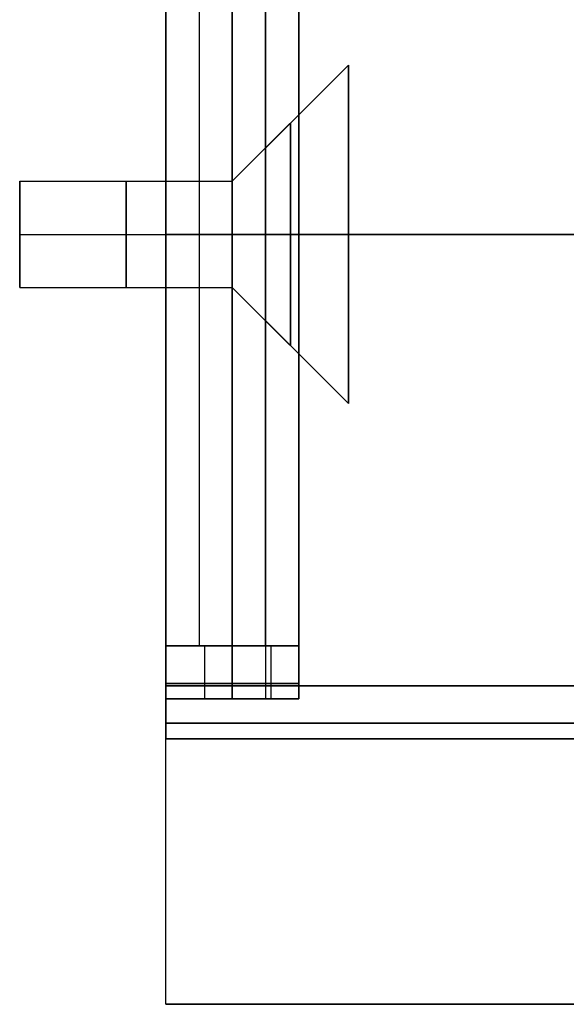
# Model space of a CAD drawing. Header units: millimetres. Extents: x 1346 to 1768, y -39 to 136.
# Tile 1 of 256: x 1346 to 1367, y 20 to 57. Entities that reach past the tile are written whole.
import ezdxf

# ---------------------------------------------------------------- set-up
doc = ezdxf.new("R2010")
doc.units = ezdxf.units.MM
doc.header["$MEASUREMENT"] = 0
doc.layers.add('12-17$4', color=7, linetype='Continuous', true_color=0x000000)

msp = doc.modelspace()

# ---------------------------------------------------------------- linework, layer by layer
at = {"layer": '12-17$4'}
for p, q in [((1351.883, 31.025, 86.506), (1351.883, 66.025, 86.506)), ((1354.383, 31.025, 121.506), (1354.383, 66.025, 121.506)), ((1354.383, 31.025, 147.506), (1354.383, 66.025, 147.506)), ((1354.383, 31.025, 135.006), (1354.383, 66.025, 135.006)), ((1356.883, 52.913, 99.006), (1356.883, 66.025, 99.006)), ((1356.883, 31.025, 111.506), (1356.883, 66.025, 111.506)), ((1354.383, 33.025, 63.006), (1354.383, 64.025, 63.006)), ((1354.383, 33.025, 63.006), (1354.383, 64.025, 63.006)), ((1355.633, 33.025, 135.006), (1355.633, 64.025, 135.006)), ((1358.756, 42.151, 73.006), (1358.756, 54.899, 73.006)), ((1358.756, 42.151, 100.006), (1358.756, 54.899, 100.006)), ((1346.383, 46.525, 73.006), (1346.383, 50.525, 73.006)), ((1346.383, 46.525, 100.006), (1346.383, 50.525, 100.006)), ((1346.383, 48.525, 71.006), (1346.383, 48.525, 75.006)), ((1346.383, 48.525, 102.006), (1346.383, 48.525, 98.006)), ((1351.883, 48.525, 63.006), (1351.883, 48.525, 71.006)), ((1351.883, 48.525, 75.006), (1351.883, 48.525, 98.006)), ((1351.883, 48.525, 102.006), (1351.883, 48.525, 110.006)), ((1351.883, 48.525, 63.006), (1356.883, 48.525, 63.006)), ((1351.883, 48.525, 63.006), (1356.883, 48.525, 63.006)), ((1351.883, 48.525, 135.006), (1354.383, 48.525, 135.006)), ((1351.883, 48.525, 61.506), (1351.883, 48.525, 63.006)), ((1351.883, 48.525, 135.006), (1351.883, 48.525, 161.506)), ((1373.383, 48.525, 51.506), (1351.883, 48.525, 51.506)), ((1370.383, 48.525, 171.506), (1351.883, 48.525, 171.506)), ((1351.883, 48.525, 51.506), (1351.883, 48.525, 61.506)), ((1351.883, 48.525, 161.506), (1351.883, 48.525, 171.506)), ((1354.383, 48.525, 110.006), (1354.383, 48.525, 135.006)), ((1354.383, 48.525, 135.006), (1356.883, 48.525, 135.006)), ((1354.383, 48.525, 135.006), (1354.383, 48.525, 160.006)), ((1356.883, 48.525, 135.006), (1356.883, 48.525, 104.506)), ((1356.883, 48.525, 95.506), (1356.883, 48.525, 77.506)), ((1356.883, 48.525, 68.506), (1356.883, 48.525, 63.006)), ((1356.883, 48.525, 63.006), (1356.883, 48.525, 160.006)), ((1358.756, 48.525, 79.379), (1358.756, 48.525, 66.632)), ((1358.756, 48.525, 93.632), (1358.756, 48.525, 106.379)), ((1356.883, 31.025, 99.006), (1356.883, 44.138, 99.006)), ((1356.883, 33.025, 135.006), (1354.383, 33.025, 135.006)), ((1351.883, 31.025, 99.006), (1356.883, 31.025, 99.006)), ((1351.883, 29.525, 111.506), (1351.883, 31.025, 111.506)), ((1351.883, 31.025, 111.506), (1356.883, 31.025, 111.506)), ((1356.883, 31.025, 133.006), (1354.383, 31.025, 133.006)), ((1354.383, 31.025, 65.006), (1354.383, 31.025, 108.006)), ((1354.383, 31.025, 65.006), (1354.383, 31.025, 135.006)), ((1351.883, 29.525, 111.506), (1386.883, 29.525, 111.506)), ((1351.883, 19.525, 111.506), (1351.883, 29.525, 111.506)), ((1351.883, 29.525, 111.506), (1386.883, 29.525, 111.506)), ((1351.883, 19.525, 111.506), (1377.883, 19.525, 111.506)), ((1364.883, 19.525, 171.506), (1364.883, 19.525, 51.506))]:
    msp.add_line(p, q, dxfattribs=at)
for points in [[(1358.756, 54.899), (1354.383, 50.525)], [(1358.756, 54.899), (1354.383, 50.525)], [(1356.883, 53.025), (1354.383, 50.525)], [(1356.883, 53.025), (1354.383, 50.525)], [(1356.883, 44.025), (1354.383, 46.525)], [(1356.883, 44.025), (1354.383, 46.525)], [(1358.756, 42.151), (1354.383, 46.525)], [(1358.756, 42.151), (1354.383, 46.525)]]:
    msp.add_lwpolyline(points, dxfattribs=at)
at = {"layer": '12-17$4', "extrusion": (0, 1, 0)}
for points in [[(-1356.883, 104.506), (-1354.383, 102.006)], [(-1356.883, 95.506), (-1354.383, 98.006)], [(-1356.883, 68.506), (-1354.383, 71.006)], [(-1356.883, 77.506), (-1354.383, 75.006)], [(-1358.756, 66.632), (-1354.383, 71.006)], [(-1358.756, 79.379), (-1354.383, 75.006)], [(-1358.756, 106.379), (-1354.383, 102.006)], [(-1358.756, 93.632), (-1354.383, 98.006)]]:
    msp.add_lwpolyline(points, dxfattribs=at)
at = {"layer": '12-17$4', "extrusion": (1, 0, 0)}
for centre, radius in [((48.525, 73.006, 1358.756), 6.374), ((48.525, 100.006, 1358.756), 6.374), ((48.525, 100.006, 1356.569), 4.187), ((48.525, 73.006, 1356.569), 4.187), ((48.525, 73.006, 1356.569), 4.187), ((48.525, 100.006, 1356.569), 4.187), ((48.525, 100.006, 1354.383), 2), ((48.525, 73.006, 1354.383), 2), ((48.525, 73.006, 1354.383), 2), ((48.525, 100.006, 1354.383), 2)]:
    msp.add_circle(centre, radius, dxfattribs=at)
at = {"layer": '12-17$4'}
for points in [[(1351.883, 19.525, 51.506), (1351.883, 48.525, 51.506), (1351.883, 77.525, 51.506)], [(1351.883, 19.525, 171.506), (1351.883, 48.525, 171.506), (1351.883, 77.525, 171.506)], [(1351.883, 66.025, 135.006), (1351.883, 48.525, 135.006), (1351.883, 31.025, 135.006)], [(1354.383, 31.025, 135.006), (1354.383, 48.525, 135.006), (1354.383, 66.025, 135.006)], [(1351.883, 31.525, 61.506), (1351.883, 48.525, 61.506), (1351.883, 65.525, 61.506)], [(1351.883, 65.525, 161.506), (1351.883, 48.525, 161.506), (1351.883, 31.525, 161.506)], [(1351.883, 31.525, 61.506), (1351.883, 48.525, 61.506), (1351.883, 65.525, 61.506)], [(1351.883, 65.525, 161.506), (1351.883, 48.525, 161.506), (1351.883, 31.525, 161.506)], [(1351.883, 33.025, 63.006), (1351.883, 48.525, 63.006), (1351.883, 64.025, 63.006)], [(1351.883, 64.025, 110.006), (1351.883, 48.525, 110.006), (1351.883, 33.025, 110.006)], [(1351.883, 33.025, 63.006), (1351.883, 48.525, 63.006), (1351.883, 64.025, 63.006)], [(1353.133, 64.025, 110.006), (1353.133, 48.525, 110.006), (1353.133, 33.025, 110.006)], [(1354.383, 64.025, 110.006), (1354.383, 48.525, 110.006), (1354.383, 33.025, 110.006)], [(1354.383, 64.025, 135.006), (1354.383, 48.525, 135.006), (1354.383, 33.025, 135.006)], [(1354.383, 64.025, 160.006), (1354.383, 48.525, 160.006), (1354.383, 33.025, 160.006)], [(1355.633, 64.025, 160.006), (1355.633, 48.525, 160.006), (1355.633, 33.025, 160.006)], [(1356.883, 33.025, 63.006), (1356.883, 48.525, 63.006), (1356.883, 64.025, 63.006)], [(1356.883, 33.025, 135.006), (1356.883, 48.525, 135.006), (1356.883, 64.025, 135.006)], [(1356.883, 33.025, 63.006), (1356.883, 48.525, 63.006), (1356.883, 64.025, 63.006)], [(1356.883, 64.025, 160.006), (1356.883, 48.525, 160.006), (1356.883, 33.025, 160.006)], [(1346.383, 50.525, 73.006), (1350.383, 50.525, 73.006), (1354.383, 50.525, 73.006)], [(1346.383, 50.525, 100.006), (1350.383, 50.525, 100.006), (1354.383, 50.525, 100.006)], [(1351.883, 50.525, 100.006), (1353.133, 50.525, 100.006), (1354.383, 50.525, 100.006)], [(1351.883, 50.525, 73.006), (1353.133, 50.525, 73.006), (1354.383, 50.525, 73.006)], [(1346.383, 48.525, 75.006), (1350.383, 48.525, 75.006), (1354.383, 48.525, 75.006)], [(1346.383, 48.525, 71.006), (1350.383, 48.525, 71.006), (1354.383, 48.525, 71.006)], [(1346.383, 48.525, 98.006), (1350.383, 48.525, 98.006), (1354.383, 48.525, 98.006)], [(1346.383, 48.525, 102.006), (1350.383, 48.525, 102.006), (1354.383, 48.525, 102.006)], [(1351.883, 48.525, 110.006), (1353.133, 48.525, 110.006), (1354.383, 48.525, 110.006)], [(1351.883, 48.525, 98.006), (1353.133, 48.525, 98.006), (1354.383, 48.525, 98.006)], [(1351.883, 48.525, 102.006), (1353.133, 48.525, 102.006), (1354.383, 48.525, 102.006)], [(1351.883, 48.525, 75.006), (1353.133, 48.525, 75.006), (1354.383, 48.525, 75.006)], [(1351.883, 48.525, 71.006), (1353.133, 48.525, 71.006), (1354.383, 48.525, 71.006)], [(1351.883, 48.525, 61.506), (1362.633, 48.525, 61.506), (1373.383, 48.525, 61.506)], [(1351.883, 48.525, 161.506), (1361.133, 48.525, 161.506), (1370.383, 48.525, 161.506)], [(1351.883, 48.525, 61.506), (1362.633, 48.525, 61.506), (1373.383, 48.525, 61.506)], [(1351.883, 48.525, 161.506), (1361.133, 48.525, 161.506), (1370.383, 48.525, 161.506)], [(1354.383, 48.525, 160.006), (1355.633, 48.525, 160.006), (1356.883, 48.525, 160.006)], [(1346.383, 46.525, 73.006), (1350.383, 46.525, 73.006), (1354.383, 46.525, 73.006)], [(1346.383, 46.525, 100.006), (1350.383, 46.525, 100.006), (1354.383, 46.525, 100.006)], [(1351.883, 46.525, 100.006), (1353.133, 46.525, 100.006), (1354.383, 46.525, 100.006)], [(1351.883, 46.525, 73.006), (1353.133, 46.525, 73.006), (1354.383, 46.525, 73.006)], [(1351.883, 33.025, 63.006), (1353.133, 33.025, 63.006), (1354.383, 33.025, 63.006)], [(1354.383, 33.025, 110.006), (1353.133, 33.025, 110.006), (1351.883, 33.025, 110.006)], [(1351.883, 33.025, 63.006), (1353.133, 33.025, 63.006), (1354.383, 33.025, 63.006)], [(1354.383, 33.025, 63.006), (1355.633, 33.025, 63.006), (1356.883, 33.025, 63.006)], [(1354.383, 33.025, 63.006), (1355.633, 33.025, 63.006), (1356.883, 33.025, 63.006)], [(1356.883, 33.025, 160.006), (1355.633, 33.025, 160.006), (1354.383, 33.025, 160.006)], [(1351.883, 31.611, 63.591), (1353.133, 31.611, 63.591), (1354.383, 31.611, 63.591)], [(1354.383, 31.611, 109.42), (1353.133, 31.611, 109.42), (1351.883, 31.611, 109.42)], [(1351.883, 31.611, 63.591), (1353.133, 31.611, 63.591), (1354.383, 31.611, 63.591)], [(1351.883, 31.525, 61.506), (1369.383, 31.525, 61.506), (1386.883, 31.525, 61.506)], [(1386.883, 31.525, 161.506), (1369.383, 31.525, 161.506), (1351.883, 31.525, 161.506)], [(1351.883, 31.525, 61.506), (1369.383, 31.525, 61.506), (1386.883, 31.525, 61.506)], [(1386.883, 31.525, 161.506), (1369.383, 31.525, 161.506), (1351.883, 31.525, 161.506)], [(1354.383, 31.611, 63.591), (1355.633, 31.611, 63.591), (1356.883, 31.611, 63.591)], [(1356.883, 31.611, 134.42), (1355.633, 31.611, 134.42), (1354.383, 31.611, 134.42)], [(1354.383, 31.611, 63.591), (1355.633, 31.611, 63.591), (1356.883, 31.611, 63.591)], [(1356.883, 31.611, 159.42), (1355.633, 31.611, 159.42), (1354.383, 31.611, 159.42)], [(1351.883, 31.025, 65.006), (1353.133, 31.025, 65.006), (1354.383, 31.025, 65.006)], [(1351.883, 31.025, 108.006), (1351.883, 31.025, 86.506), (1351.883, 31.025, 65.006)], [(1354.383, 31.025, 108.006), (1353.133, 31.025, 108.006), (1351.883, 31.025, 108.006)], [(1351.883, 31.025, 65.006), (1353.133, 31.025, 65.006), (1354.383, 31.025, 65.006)], [(1351.883, 31.025, 104.742), (1351.883, 31.025, 84.874), (1351.883, 31.025, 65.006)], [(1351.883, 31.025, 135.006), (1353.133, 31.025, 135.006), (1354.383, 31.025, 135.006)], [(1351.883, 31.025, 110.006), (1351.883, 31.025, 122.506), (1351.883, 31.025, 135.006)], [(1351.883, 31.025, 104.742), (1351.883, 31.025, 107.374), (1351.883, 31.025, 110.006)], [(1354.383, 31.025, 65.006), (1355.633, 31.025, 65.006), (1356.883, 31.025, 65.006)], [(1354.383, 31.025, 133.006), (1354.383, 31.025, 120.506), (1354.383, 31.025, 108.006)], [(1354.383, 31.025, 65.006), (1355.633, 31.025, 65.006), (1356.883, 31.025, 65.006)], [(1354.383, 31.025, 158.006), (1354.383, 31.025, 146.506), (1354.383, 31.025, 135.006)], [(1356.883, 31.025, 158.006), (1355.633, 31.025, 158.006), (1354.383, 31.025, 158.006)], [(1356.883, 31.025, 65.006), (1356.883, 31.025, 99.006), (1356.883, 31.025, 133.006)], [(1356.883, 31.025, 104.742), (1356.883, 31.025, 84.874), (1356.883, 31.025, 65.006)], [(1356.883, 31.025, 158.006), (1356.883, 31.025, 139.006), (1356.883, 31.025, 120.006)], [(1356.883, 31.025, 104.742), (1356.883, 31.025, 112.374), (1356.883, 31.025, 120.006)], [(1351.883, 30.111, 62.091), (1369.383, 30.111, 62.091), (1386.883, 30.111, 62.091)], [(1386.883, 30.111, 160.92), (1369.383, 30.111, 160.92), (1351.883, 30.111, 160.92)], [(1351.883, 30.111, 62.091), (1369.383, 30.111, 62.091), (1386.883, 30.111, 62.091)], [(1386.883, 30.111, 160.92), (1369.383, 30.111, 160.92), (1351.883, 30.111, 160.92)], [(1351.883, 29.525, 63.506), (1369.383, 29.525, 63.506), (1386.883, 29.525, 63.506)], [(1351.883, 29.525, 104.742), (1351.883, 29.525, 84.124), (1351.883, 29.525, 63.506)], [(1351.883, 29.525, 159.506), (1351.883, 29.525, 132.124), (1351.883, 29.525, 104.742)], [(1386.883, 29.525, 159.506), (1369.383, 29.525, 159.506), (1351.883, 29.525, 159.506)], [(1351.883, 29.525, 63.506), (1369.383, 29.525, 63.506), (1386.883, 29.525, 63.506)], [(1351.883, 29.525, 140.349), (1351.883, 29.525, 101.927), (1351.883, 29.525, 63.506)], [(1386.883, 29.525, 159.506), (1369.383, 29.525, 159.506), (1351.883, 29.525, 159.506)], [(1351.883, 29.525, 159.506), (1351.883, 29.525, 149.927), (1351.883, 29.525, 140.349)], [(1377.883, 19.525, 51.506), (1364.883, 19.525, 51.506), (1351.883, 19.525, 51.506)], [(1351.883, 19.525, 140.349), (1351.883, 19.525, 95.927), (1351.883, 19.525, 51.506)], [(1377.883, 19.525, 171.506), (1364.883, 19.525, 171.506), (1351.883, 19.525, 171.506)], [(1351.883, 19.525, 171.506), (1351.883, 19.525, 155.927), (1351.883, 19.525, 140.349)]]:
    msp.add_open_spline(points, degree=2, dxfattribs=at)
for points, weights, knots in [([(1356.883, 53.025, 100.006), (1356.883, 53.025, 95.506), (1356.883, 48.525, 95.506), (1356.883, 44.025, 95.506), (1356.883, 44.025, 100.006), (1356.883, 44.025, 104.506), (1356.883, 48.525, 104.506), (1356.883, 53.025, 104.506), (1356.883, 53.025, 100.006)], [1, 0.707106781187, 1, 0.707106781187, 1, 0.707106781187, 1, 0.707106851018, 0.999999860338], [-6.18566, -6.18566, -6.18566, -4.639245, -4.639245, -3.09283, -3.09283, -1.546415, -1.546415, 0, 0, 0]), ([(1356.883, 53.025, 73.006), (1356.883, 53.025, 77.506), (1356.883, 48.525, 77.506), (1356.883, 44.025, 77.506), (1356.883, 44.025, 73.006), (1356.883, 44.025, 68.506), (1356.883, 48.525, 68.506), (1356.883, 53.025, 68.506), (1356.883, 53.025, 73.006)], [1, 0.707106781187, 1, 0.707106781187, 1, 0.707106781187, 1, 0.707106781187, 1], [-6.18566, -6.18566, -6.18566, -4.639245, -4.639245, -3.09283, -3.09283, -1.546415, -1.546415, 0, 0, 0]), ([(1346.383, 50.525, 73.006), (1346.383, 50.525, 75.006), (1346.383, 48.525, 75.006), (1346.383, 46.525, 75.006), (1346.383, 46.525, 73.006), (1346.383, 46.525, 71.006), (1346.383, 48.525, 71.006), (1346.383, 50.525, 71.006), (1346.383, 50.525, 73.006)], [1, 0.707106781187, 1, 0.707106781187, 1, 0.707106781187, 1, 0.707106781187, 1], [0, 0, 0, 3.141593, 3.141593, 6.283185, 6.283185, 9.424778, 9.424778, 12.566371, 12.566371, 12.566371]), ([(1346.383, 50.525, 100.006), (1346.383, 50.525, 98.006), (1346.383, 48.525, 98.006), (1346.383, 46.525, 98.006), (1346.383, 46.525, 100.006), (1346.383, 46.525, 102.006), (1346.383, 48.525, 102.006), (1346.383, 50.525, 102.006), (1346.383, 50.525, 100.006)], [1, 0.707106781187, 1, 0.707106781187, 1, 0.707106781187, 1, 0.707106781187, 1], [0, 0, 0, 3.141593, 3.141593, 6.283185, 6.283185, 9.424778, 9.424778, 12.566371, 12.566371, 12.566371]), ([(1350.383, 50.525, 73.006), (1350.383, 50.525, 75.006), (1350.383, 48.525, 75.006), (1350.383, 46.525, 75.006), (1350.383, 46.525, 73.006), (1350.383, 46.525, 71.006), (1350.383, 48.525, 71.006), (1350.383, 50.525, 71.006), (1350.383, 50.525, 73.006)], [1, 0.707106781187, 1, 0.707106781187, 1, 0.707106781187, 1, 0.707106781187, 1], [0, 0, 0, 3.141593, 3.141593, 6.283185, 6.283185, 9.424778, 9.424778, 12.566371, 12.566371, 12.566371]), ([(1350.383, 50.525, 100.006), (1350.383, 50.525, 98.006), (1350.383, 48.525, 98.006), (1350.383, 46.525, 98.006), (1350.383, 46.525, 100.006), (1350.383, 46.525, 102.006), (1350.383, 48.525, 102.006), (1350.383, 50.525, 102.006), (1350.383, 50.525, 100.006)], [1, 0.707106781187, 1, 0.707106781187, 1, 0.707106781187, 1, 0.707106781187, 1], [0, 0, 0, 3.141593, 3.141593, 6.283185, 6.283185, 9.424778, 9.424778, 12.566371, 12.566371, 12.566371]), ([(1351.883, 50.525, 100.006), (1351.883, 50.525, 102.006), (1351.883, 48.525, 102.006), (1351.883, 46.525, 102.006), (1351.883, 46.525, 100.006), (1351.883, 46.525, 98.006), (1351.883, 48.525, 98.006), (1351.883, 50.525, 98.006), (1351.883, 50.525, 100.006)], [1, 0.707106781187, 1, 0.707106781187, 1, 0.707106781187, 1, 0.707106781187, 1], [-12.566371, -12.566371, -12.566371, -9.424778, -9.424778, -6.283185, -6.283185, -3.141593, -3.141593, 0, 0, 0]), ([(1351.883, 50.525, 73.006), (1351.883, 50.525, 71.006), (1351.883, 48.525, 71.006), (1351.883, 46.525, 71.006), (1351.883, 46.525, 73.006), (1351.883, 46.525, 75.006), (1351.883, 48.525, 75.006), (1351.883, 50.525, 75.006), (1351.883, 50.525, 73.006)], [1, 0.707106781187, 1, 0.707106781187, 1, 0.707106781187, 1, 0.707106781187, 1], [-12.566371, -12.566371, -12.566371, -9.424778, -9.424778, -6.283185, -6.283185, -3.141593, -3.141593, 0, 0, 0])]:
    msp.add_rational_spline(points, weights, degree=2, knots=knots, dxfattribs=at)
for points, weights in [([(1351.883, 31.025, 65.006), (1351.883, 31.025, 63.006), (1351.883, 33.025, 63.006)], [1, 0.707106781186, 1]), ([(1351.883, 33.025, 110.006), (1351.883, 31.025, 110.006), (1351.883, 31.025, 108.006)], [1, 0.707106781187, 1]), ([(1351.883, 31.025, 65.006), (1351.883, 31.025, 63.006), (1351.883, 33.025, 63.006)], [1, 0.707106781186, 1]), ([(1353.333, 33.025, 63.006), (1353.333, 31.025, 63.006), (1353.333, 31.025, 65.006)], [1, 0.707106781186, 1]), ([(1353.333, 33.025, 110.006), (1353.333, 31.025, 110.006), (1353.333, 31.025, 108.006)], [1, 0.707106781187, 1]), ([(1353.333, 33.025, 63.006), (1353.333, 31.025, 63.006), (1353.333, 31.025, 65.006)], [1, 0.707106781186, 1]), ([(1354.383, 33.025, 63.006), (1354.383, 31.025, 63.006), (1354.383, 31.025, 65.006)], [1, 0.707106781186, 1]), ([(1354.383, 31.025, 108.006), (1354.383, 31.025, 110.006), (1354.383, 33.025, 110.006)], [1, 0.707106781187, 1]), ([(1354.383, 33.025, 135.006), (1354.383, 31.025, 135.006), (1354.383, 31.025, 133.006)], [1, 0.707106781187, 1]), ([(1354.383, 31.025, 65.006), (1354.383, 31.025, 63.006), (1354.383, 33.025, 63.006)], [1, 0.707106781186, 1]), ([(1354.383, 33.025, 160.006), (1354.383, 31.025, 160.006), (1354.383, 31.025, 158.006)], [1, 0.707106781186, 1]), ([(1355.633, 33.025, 135.006), (1355.633, 31.025, 135.006), (1355.633, 31.025, 133.006)], [1, 0.707106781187, 1]), ([(1355.833, 33.025, 63.006), (1355.833, 31.025, 63.006), (1355.833, 31.025, 65.006)], [1, 0.707106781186, 1]), ([(1355.833, 33.025, 63.006), (1355.833, 31.025, 63.006), (1355.833, 31.025, 65.006)], [1, 0.707106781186, 1]), ([(1355.833, 33.025, 160.006), (1355.833, 31.025, 160.006), (1355.833, 31.025, 158.006)], [1, 0.707106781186, 1]), ([(1356.883, 31.025, 65.006), (1356.883, 31.025, 63.006), (1356.883, 33.025, 63.006)], [1, 0.707106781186, 1]), ([(1356.883, 31.025, 133.006), (1356.883, 31.025, 135.006), (1356.883, 33.025, 135.006)], [1, 0.707106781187, 1]), ([(1356.883, 31.025, 65.006), (1356.883, 31.025, 63.006), (1356.883, 33.025, 63.006)], [1, 0.707106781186, 1]), ([(1356.883, 33.025, 160.006), (1356.883, 31.025, 160.006), (1356.883, 31.025, 158.006)], [1, 0.707106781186, 1]), ([(1351.883, 31.525, 161.506), (1351.883, 29.525, 161.506), (1351.883, 29.525, 159.506)], [1, 0.707106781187, 1]), ([(1351.883, 29.525, 63.506), (1351.883, 29.525, 61.506), (1351.883, 31.525, 61.506)], [1, 0.707106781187, 1]), ([(1351.883, 31.525, 161.506), (1351.883, 29.525, 161.506), (1351.883, 29.525, 159.506)], [1, 0.707106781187, 1]), ([(1351.883, 29.525, 63.506), (1351.883, 29.525, 61.506), (1351.883, 31.525, 61.506)], [1, 0.707106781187, 1])]:
    msp.add_rational_spline(points, weights, degree=2, dxfattribs=at)

doc.saveas('drawing.dxf')
